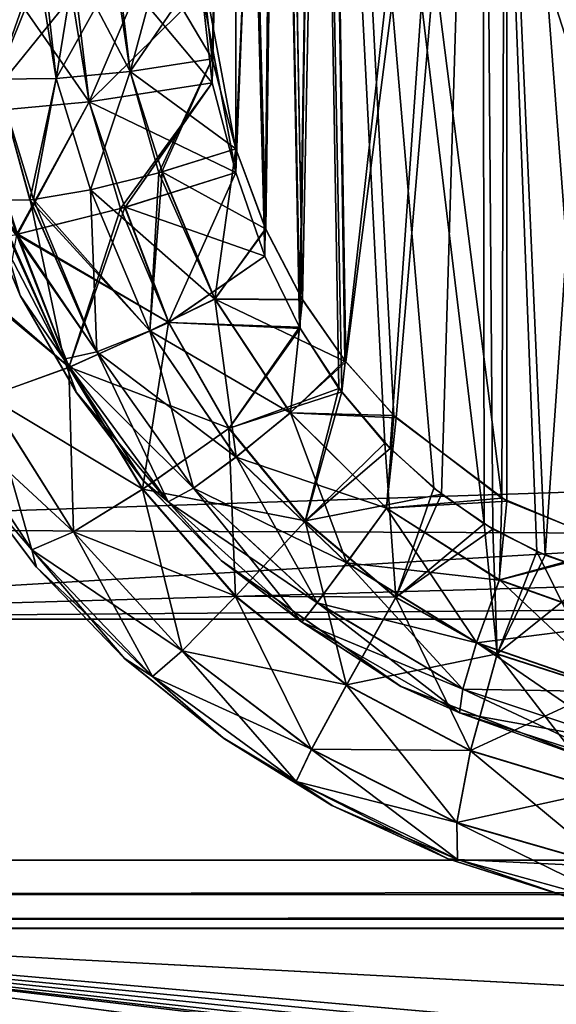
# Model space of a CAD drawing. Header units: millimetres. Extents: x -180 to 180, y -42 to 450.
# Tile 117 of 256: x -144 to -136, y -1 to 13. Entities that reach past the tile are written whole.
import ezdxf

# ---------------------------------------------------------------- set-up
doc = ezdxf.new("R2010")
doc.units = ezdxf.units.MM
doc.header["$LTSCALE"] = 65.185185
for name, color, linetype in [('114', 7, 'CONTINUOUS'), ('116', 7, 'CONTINUOUS'), ('118', 7, 'CONTINUOUS'), ('13', 7, 'CONTINUOUS'), ('14', 7, 'CONTINUOUS'), ('15', 7, 'CONTINUOUS'), ('16', 7, 'CONTINUOUS'), ('1605', 7, 'CONTINUOUS'), ('1606', 7, 'CONTINUOUS'), ('1615', 7, 'CONTINUOUS'), ('1616', 7, 'CONTINUOUS'), ('1619', 7, 'CONTINUOUS'), ('1620', 7, 'CONTINUOUS'), ('1634', 7, 'CONTINUOUS'), ('1635', 7, 'CONTINUOUS'), ('1643', 7, 'CONTINUOUS'), ('1756', 7, 'CONTINUOUS'), ('1759', 7, 'CONTINUOUS'), ('1760', 7, 'CONTINUOUS'), ('1761', 7, 'CONTINUOUS'), ('1763', 7, 'CONTINUOUS'), ('1776', 7, 'CONTINUOUS'), ('1782', 7, 'CONTINUOUS'), ('1789', 7, 'CONTINUOUS'), ('1794', 7, 'CONTINUOUS'), ('7', 7, 'CONTINUOUS')]:
    doc.layers.add(name, color=color, linetype=linetype)

msp = doc.modelspace()

# ---------------------------------------------------------------- linework, layer by layer
at = {"layer": '114', "linetype": 'Continuous'}
for points in [[(-133.5, 67.2, -447), (-152.1, 67.2, -447), (-152.1, 5.819, -447), (-133.5, 67.2, -447)], [(-132.734, 67.047, -447), (-133.5, 67.2, -447), (-152.1, 5.819, -447), (-132.734, 67.047, -447)], [(-132.086, 66.614, -447), (-132.734, 67.047, -447), (-152.1, 5.819, -447), (-132.086, 66.614, -447)], [(-131.653, 65.966, -447), (-132.086, 66.614, -447), (-152.1, 5.819, -447), (-131.653, 65.966, -447)], [(-131.5, 65.2, -447), (-131.653, 65.966, -447), (-152.1, 5.819, -447), (-131.5, 65.2, -447)], [(-131.5, 6.5, -447), (-131.5, 65.2, -447), (-152.1, 5.819, -447), (-131.5, 6.5, -447)], [(-131.653, 5.734, -447), (-131.5, 6.5, -447), (-152.1, 5.819, -447), (-131.653, 5.734, -447)], [(-152.6, 4.5, -447), (-131.653, 5.734, -447), (-152.1, 5.819, -447), (-152.6, 4.5, -447)], [(-131.653, 5.734, -447), (-152.6, 4.5, -447), (-132.086, 5.086, -447), (-131.653, 5.734, -447)], [(-132.086, 5.086, -447), (-152.6, 4.5, -447), (-132.734, 4.653, -447), (-132.086, 5.086, -447)], [(-132.734, 4.653, -447), (-152.6, 4.5, -447), (-133.5, 4.5, -447), (-132.734, 4.653, -447)]]:
    msp.add_3dface(points, dxfattribs=at)
at = {"layer": '116', "linetype": 'Continuous'}
for points in [[(-153.6, 67.2, -451.2), (-131.5, 65.2, -451.2), (-131.5, 6.5, -451.2), (-153.6, 67.2, -451.2)], [(-153.6, 67.2, -451.2), (-131.5, 6.5, -451.2), (-131.653, 5.734, -451.2), (-153.6, 67.2, -451.2)], [(-153.6, 4.5, -451.2), (-153.6, 67.2, -451.2), (-133.5, 4.5, -451.2), (-153.6, 4.5, -451.2)], [(-133.5, 4.5, -451.2), (-153.6, 67.2, -451.2), (-132.734, 4.653, -451.2), (-133.5, 4.5, -451.2)], [(-132.734, 4.653, -451.2), (-153.6, 67.2, -451.2), (-132.086, 5.086, -451.2), (-132.734, 4.653, -451.2)], [(-132.086, 5.086, -451.2), (-153.6, 67.2, -451.2), (-131.653, 5.734, -451.2), (-132.086, 5.086, -451.2)]]:
    msp.add_3dface(points, dxfattribs=at)
at = {"layer": '118', "linetype": 'Continuous'}
for points in [[(-152.6, 4.5, -447), (-153.6, 4.5, -447), (-133.5, 4.5, -451.2), (-152.6, 4.5, -447)], [(-153.6, 4.5, -447), (-153.6, 4.5, -451.2), (-133.5, 4.5, -451.2), (-153.6, 4.5, -447)], [(-133.5, 4.5, -447), (-152.6, 4.5, -447), (-133.5, 4.5, -451.2), (-133.5, 4.5, -447)]]:
    msp.add_3dface(points, dxfattribs=at)
at = {"layer": '13', "linetype": 'Continuous'}
for points in [[(152, -16, -447), (-152, -16, -447), (152, 68, -447), (152, -16, -447)], [(-152, -16, -447), (-152, 68, -447), (152, 68, -447), (-152, -16, -447)]]:
    msp.add_3dface(points, dxfattribs=at)
at = {"layer": '14', "linetype": 'Continuous'}
for points in [[(-152, 0), (152, 0), (152, 0, -430.007), (-152, 0)], [(-152, 0, -430.007), (-152, 0), (152, 0, -430.007), (-152, 0, -430.007)]]:
    msp.add_3dface(points, dxfattribs=at)
at = {"layer": '15', "linetype": 'Continuous'}
for points in [[(-152, 0.991, -431.006), (-152, 0.495, -430.87), (152, 0.991, -431.006), (-152, 0.991, -431.006)], [(-152, 0.495, -430.87), (152, 0.495, -430.869), (152, 0.991, -431.006), (-152, 0.495, -430.87)], [(-152, 0.495, -430.87), (-152, 0.133, -430.504), (152, 0.495, -430.869), (-152, 0.495, -430.87)], [(-152, 0.133, -430.504), (152, 0.133, -430.504), (152, 0.495, -430.869), (-152, 0.133, -430.504)], [(-152, 0.133, -430.504), (-152, 0, -430.007), (152, 0.133, -430.504), (-152, 0.133, -430.504)], [(-152, 0, -430.007), (152, 0, -430.007), (152, 0.133, -430.504), (-152, 0, -430.007)]]:
    msp.add_3dface(points, dxfattribs=at)
at = {"layer": '16', "linetype": 'Continuous'}
for points in [[(-152, 68.009, -431.591), (-152, 0.991, -431.006), (152, 0.991, -431.006), (-152, 68.009, -431.591)], [(152, 68.009, -431.591), (-152, 68.009, -431.591), (152, 0.991, -431.006), (152, 68.009, -431.591)]]:
    msp.add_3dface(points, dxfattribs=at)
at = {"layer": '1605', "linetype": 'Continuous'}
for points in [[(-144.788, 10.718, -60.988), (-144.15, 9.205, -61.169), (-144.788, 10.718, -286.012), (-144.788, 10.718, -60.988)], [(-144.788, 10.718, -286.012), (-144.15, 9.205, -61.169), (-144.15, 9.205, -285.831), (-144.788, 10.718, -286.012)], [(-144.15, 9.205, -61.169), (-143.334, 7.795, -61.327), (-144.15, 9.205, -285.831), (-144.15, 9.205, -61.169)], [(-144.15, 9.205, -285.831), (-143.334, 7.795, -61.327), (-143.333, 7.793, -285.673), (-144.15, 9.205, -285.831)], [(-143.334, 7.795, -61.327), (-142.353, 6.505, -61.453), (-143.333, 7.793, -285.673), (-143.334, 7.795, -61.327)], [(-143.333, 7.793, -285.673), (-142.353, 6.505, -61.453), (-142.351, 6.502, -285.547), (-143.333, 7.793, -285.673)], [(-142.353, 6.505, -61.453), (-141.226, 5.352, -61.538), (-142.351, 6.502, -285.547), (-142.353, 6.505, -61.453)], [(-142.351, 6.502, -285.547), (-141.226, 5.352, -61.538), (-141.222, 5.349, -285.462), (-142.351, 6.502, -285.547)], [(-141.226, 5.352, -61.538), (-138.616, 3.522, -61.554), (-141.222, 5.349, -285.462), (-141.226, 5.352, -61.538)], [(-141.222, 5.349, -285.462), (-138.616, 3.522, -61.554), (-138.613, 3.52, -285.446), (-141.222, 5.349, -285.462)], [(-138.616, 3.522, -61.554), (-135.657, 2.386, -61.32), (-138.613, 3.52, -285.446), (-138.616, 3.522, -61.554)], [(-138.613, 3.52, -285.446), (-135.657, 2.386, -61.32), (-135.658, 2.386, -285.68), (-138.613, 3.52, -285.446)]]:
    msp.add_3dface(points, dxfattribs=at)
at = {"layer": '1606', "linetype": 'Continuous'}
for points in [[(-140.58, 10.179, -57.249), (-142.09, 11.005, -57.276), (-141.011, 11.341, -57.048), (-140.58, 10.179, -57.249)], [(-142.132, 10.993, -57.292), (-141.321, 9.154, -57.619), (-143.129, 10.743, -57.85), (-142.132, 10.993, -57.292)], [(-142.09, 11.005, -57.276), (-141.321, 9.154, -57.619), (-142.132, 10.993, -57.292), (-142.09, 11.005, -57.276)], [(-141.321, 9.154, -57.619), (-142.09, 11.005, -57.276), (-140.58, 10.179, -57.249), (-141.321, 9.154, -57.619)], [(-143.129, 10.743, -57.85), (-142.267, 8.693, -58.264), (-143.96, 10.603, -58.697), (-143.129, 10.743, -57.85)], [(-142.267, 8.693, -58.264), (-143.129, 10.743, -57.85), (-141.321, 9.154, -57.619), (-142.267, 8.693, -58.264)], [(-144.15, 9.205, -61.169), (-144.788, 10.718, -60.988), (-143.517, 8.281, -60.354), (-144.15, 9.205, -61.169)], [(-143.517, 8.281, -60.354), (-144.788, 10.718, -60.988), (-144.569, 10.596, -59.864), (-143.517, 8.281, -60.354)], [(-142.267, 8.693, -58.264), (-144.01, 10.597, -58.766), (-143.96, 10.603, -58.697), (-142.267, 8.693, -58.264)], [(-143.517, 8.281, -60.354), (-144.569, 10.596, -59.864), (-143.036, 8.387, -59.221), (-143.517, 8.281, -60.354)], [(-143.036, 8.387, -59.221), (-144.569, 10.596, -59.864), (-144.538, 10.591, -59.775), (-143.036, 8.387, -59.221)], [(-144.01, 10.597, -58.766), (-143.036, 8.387, -59.221), (-144.538, 10.591, -59.775), (-144.01, 10.597, -58.766)], [(-143.036, 8.387, -59.221), (-144.01, 10.597, -58.766), (-142.267, 8.693, -58.264), (-143.036, 8.387, -59.221)], [(-140.041, 9.146, -57.416), (-141.321, 9.154, -57.619), (-140.58, 10.179, -57.249), (-140.041, 9.146, -57.416)], [(-143.334, 7.795, -61.327), (-144.15, 9.205, -61.169), (-143.517, 8.281, -60.354), (-143.334, 7.795, -61.327)], [(-140.222, 7.498, -57.896), (-142.267, 8.693, -58.264), (-141.321, 9.154, -57.619), (-140.222, 7.498, -57.896)], [(-140.222, 7.498, -57.896), (-141.321, 9.154, -57.619), (-139.413, 8.24, -57.544), (-140.222, 7.498, -57.896)], [(-139.413, 8.24, -57.544), (-141.321, 9.154, -57.619), (-140.041, 9.146, -57.416), (-139.413, 8.24, -57.544)], [(-141.009, 6.857, -58.599), (-143.036, 8.387, -59.221), (-142.267, 8.693, -58.264), (-141.009, 6.857, -58.599)], [(-141.009, 6.857, -58.599), (-142.267, 8.693, -58.264), (-140.222, 7.498, -57.896), (-141.009, 6.857, -58.599)], [(-141.631, 6.404, -59.603), (-143.517, 8.281, -60.354), (-143.036, 8.387, -59.221), (-141.631, 6.404, -59.603)], [(-141.631, 6.404, -59.603), (-143.036, 8.387, -59.221), (-141.009, 6.857, -58.599), (-141.631, 6.404, -59.603)], [(-141.998, 6.204, -60.765), (-143.334, 7.795, -61.327), (-143.517, 8.281, -60.354), (-141.998, 6.204, -60.765)], [(-141.998, 6.204, -60.765), (-143.517, 8.281, -60.354), (-141.631, 6.404, -59.603), (-141.998, 6.204, -60.765)], [(-138.679, 7.425, -57.631), (-140.222, 7.498, -57.896), (-139.413, 8.24, -57.544), (-138.679, 7.425, -57.631)], [(-142.353, 6.505, -61.453), (-143.334, 7.795, -61.327), (-141.998, 6.204, -60.765), (-142.353, 6.505, -61.453)], [(-138.822, 6.111, -58.054), (-141.009, 6.857, -58.599), (-140.222, 7.498, -57.896), (-138.822, 6.111, -58.054)], [(-138.822, 6.111, -58.054), (-140.222, 7.498, -57.896), (-138.679, 7.425, -57.631), (-138.822, 6.111, -58.054)], [(-137.067, 6.215, -57.645), (-138.822, 6.111, -58.054), (-138.679, 7.425, -57.631), (-137.067, 6.215, -57.645)], [(-139.401, 5.317, -58.801), (-141.631, 6.404, -59.603), (-141.009, 6.857, -58.599), (-139.401, 5.317, -58.801)], [(-139.401, 5.317, -58.801), (-141.009, 6.857, -58.599), (-138.822, 6.111, -58.054), (-139.401, 5.317, -58.801)], [(-141.226, 5.352, -61.538), (-142.353, 6.505, -61.453), (-141.998, 6.204, -60.765), (-141.226, 5.352, -61.538)], [(-139.832, 4.737, -59.84), (-141.998, 6.204, -60.765), (-141.631, 6.404, -59.603), (-139.832, 4.737, -59.84)], [(-139.832, 4.737, -59.84), (-141.631, 6.404, -59.603), (-139.401, 5.317, -58.801), (-139.832, 4.737, -59.84)], [(-140.051, 4.455, -61.022), (-141.226, 5.352, -61.538), (-141.998, 6.204, -60.765), (-140.051, 4.455, -61.022)], [(-140.051, 4.455, -61.022), (-141.998, 6.204, -60.765), (-139.832, 4.737, -59.84), (-140.051, 4.455, -61.022)], [(-137.179, 5.067, -58.041), (-138.822, 6.111, -58.054), (-137.067, 6.215, -57.645), (-137.179, 5.067, -58.041)], [(-135.377, 5.53, -57.445), (-137.179, 5.067, -58.041), (-137.067, 6.215, -57.645), (-135.377, 5.53, -57.445)], [(-137.179, 5.067, -58.041), (-139.401, 5.317, -58.801), (-138.822, 6.111, -58.054), (-137.179, 5.067, -58.041)], [(-135.382, 4.426, -57.819), (-137.179, 5.067, -58.041), (-135.377, 5.53, -57.445), (-135.382, 4.426, -57.819)], [(-138.616, 3.522, -61.554), (-141.226, 5.352, -61.538), (-140.051, 4.455, -61.022), (-138.616, 3.522, -61.554)], [(-137.51, 4.155, -58.805), (-139.832, 4.737, -59.84), (-139.401, 5.317, -58.801), (-137.51, 4.155, -58.805)], [(-137.51, 4.155, -58.805), (-139.401, 5.317, -58.801), (-137.179, 5.067, -58.041), (-137.51, 4.155, -58.805)], [(-135.382, 4.426, -57.819), (-137.51, 4.155, -58.805), (-137.179, 5.067, -58.041), (-135.382, 4.426, -57.819)], [(-137.712, 3.479, -59.855), (-140.051, 4.455, -61.022), (-139.832, 4.737, -59.84), (-137.712, 3.479, -59.855)], [(-137.712, 3.479, -59.855), (-139.832, 4.737, -59.84), (-137.51, 4.155, -58.805), (-137.712, 3.479, -59.855)], [(-137.756, 3.135, -61.04), (-138.616, 3.522, -61.554), (-140.051, 4.455, -61.022), (-137.756, 3.135, -61.04)], [(-137.756, 3.135, -61.04), (-140.051, 4.455, -61.022), (-137.712, 3.479, -59.855), (-137.756, 3.135, -61.04)], [(-135.442, 3.442, -58.563), (-137.51, 4.155, -58.805), (-135.382, 4.426, -57.819), (-135.442, 3.442, -58.563)], [(-135.442, 3.442, -58.563), (-137.712, 3.479, -59.855), (-137.51, 4.155, -58.805), (-135.442, 3.442, -58.563)], [(-135.657, 2.386, -61.32), (-138.616, 3.522, -61.554), (-137.756, 3.135, -61.04), (-135.657, 2.386, -61.32)], [(-135.396, 2.707, -59.591), (-137.756, 3.135, -61.04), (-137.712, 3.479, -59.855), (-135.396, 2.707, -59.591)], [(-135.396, 2.707, -59.591), (-137.712, 3.479, -59.855), (-135.442, 3.442, -58.563), (-135.396, 2.707, -59.591)], [(-135.25, 2.324, -60.756), (-135.657, 2.386, -61.32), (-137.756, 3.135, -61.04), (-135.25, 2.324, -60.756)], [(-135.25, 2.324, -60.756), (-137.756, 3.135, -61.04), (-135.396, 2.707, -59.591), (-135.25, 2.324, -60.756)]]:
    msp.add_3dface(points, dxfattribs=at)
at = {"layer": '1615', "linetype": 'Continuous'}
for points in [[(-141.011, 26.381, -54.396), (-140.356, 26.375, -54.388), (-141.011, 11.341, -57.048), (-141.011, 26.381, -54.396)], [(-140.356, 26.375, -54.388), (-140.58, 10.179, -57.249), (-141.011, 11.341, -57.048), (-140.356, 26.375, -54.388)], [(-140.356, 26.375, -54.388), (-140.041, 9.146, -57.416), (-140.58, 10.179, -57.249), (-140.356, 26.375, -54.388)], [(-140.356, 26.375, -54.388), (-139.702, 26.389, -54.356), (-140.041, 9.146, -57.416), (-140.356, 26.375, -54.388)], [(-139.702, 26.389, -54.356), (-139.413, 8.24, -57.544), (-140.041, 9.146, -57.416), (-139.702, 26.389, -54.356)], [(-139.702, 26.389, -54.356), (-137.073, 26.389, -54.038), (-139.413, 8.24, -57.544), (-139.702, 26.389, -54.356)], [(-137.073, 26.389, -54.038), (-138.679, 7.425, -57.631), (-139.413, 8.24, -57.544), (-137.073, 26.389, -54.038)], [(-137.073, 26.389, -54.038), (-137.067, 6.215, -57.645), (-138.679, 7.425, -57.631), (-137.073, 26.389, -54.038)], [(-137.073, 26.389, -54.038), (-134.502, 26.389, -53.406), (-135.377, 5.53, -57.445), (-137.073, 26.389, -54.038)], [(-137.073, 26.389, -54.038), (-135.377, 5.53, -57.445), (-137.067, 6.215, -57.645), (-137.073, 26.389, -54.038)]]:
    msp.add_3dface(points, dxfattribs=at)
at = {"layer": '1616', "linetype": 'Continuous'}
for points in [[(-141.011, 26.381, -54.396), (-141.011, 11.341, -57.048), (-141.508, 13.991, -56.581), (-141.011, 26.381, -54.396)], [(-141.508, 13.991, -56.581), (-141.011, 11.341, -57.048), (-141.359, 12.648, -56.818), (-141.508, 13.991, -56.581)]]:
    msp.add_3dface(points, dxfattribs=at)
at = {"layer": '1619', "linetype": 'Continuous'}
for points in [[(-144.696, 14.159, -58.163), (-143.81, 14.04, -57.314), (-144.496, 12.353, -58.482), (-144.696, 14.159, -58.163)], [(-143.81, 14.04, -57.314), (-143.63, 12.362, -57.614), (-144.496, 12.353, -58.482), (-143.81, 14.04, -57.314)], [(-143.81, 14.04, -57.314), (-142.731, 13.983, -56.777), (-143.63, 12.362, -57.614), (-143.81, 14.04, -57.314)], [(-142.731, 13.983, -56.777), (-142.551, 12.464, -57.041), (-143.63, 12.362, -57.614), (-142.731, 13.983, -56.777)], [(-142.731, 13.983, -56.777), (-141.508, 13.991, -56.581), (-142.551, 12.464, -57.041), (-142.731, 13.983, -56.777)], [(-141.508, 13.991, -56.581), (-141.359, 12.648, -56.818), (-142.551, 12.464, -57.041), (-141.508, 13.991, -56.581)], [(-141.359, 12.648, -56.818), (-142.132, 10.993, -57.292), (-142.551, 12.464, -57.041), (-141.359, 12.648, -56.818)], [(-142.09, 11.005, -57.276), (-142.132, 10.993, -57.292), (-141.359, 12.648, -56.818), (-142.09, 11.005, -57.276)], [(-141.011, 11.341, -57.048), (-142.09, 11.005, -57.276), (-141.359, 12.648, -56.818), (-141.011, 11.341, -57.048)], [(-142.551, 12.464, -57.041), (-143.129, 10.743, -57.85), (-143.63, 12.362, -57.614), (-142.551, 12.464, -57.041)], [(-142.132, 10.993, -57.292), (-143.129, 10.743, -57.85), (-142.551, 12.464, -57.041), (-142.132, 10.993, -57.292)], [(-144.01, 10.597, -58.766), (-144.538, 10.591, -59.775), (-144.496, 12.353, -58.482), (-144.01, 10.597, -58.766)], [(-143.63, 12.362, -57.614), (-144.01, 10.597, -58.766), (-144.496, 12.353, -58.482), (-143.63, 12.362, -57.614)], [(-143.96, 10.603, -58.697), (-144.01, 10.597, -58.766), (-143.63, 12.362, -57.614), (-143.96, 10.603, -58.697)], [(-143.129, 10.743, -57.85), (-143.96, 10.603, -58.697), (-143.63, 12.362, -57.614), (-143.129, 10.743, -57.85)]]:
    msp.add_3dface(points, dxfattribs=at)
at = {"layer": '1620', "linetype": 'Continuous'}
for points in [[(-144.762, 14.172, -288.749), (-144.496, 12.353, -288.518), (-143.899, 14.048, -289.622), (-144.762, 14.172, -288.749)], [(-144.496, 12.353, -288.518), (-143.63, 12.362, -289.386), (-143.899, 14.048, -289.622), (-144.496, 12.353, -288.518)], [(-143.899, 14.048, -289.622), (-143.63, 12.362, -289.386), (-143.362, 14.008, -289.958), (-143.899, 14.048, -289.622)], [(-143.63, 12.362, -289.386), (-142.551, 12.464, -289.959), (-143.362, 14.008, -289.958), (-143.63, 12.362, -289.386)], [(-143.362, 14.008, -289.958), (-142.551, 12.464, -289.959), (-142.779, 13.984, -290.207), (-143.362, 14.008, -289.958)], [(-142.779, 13.984, -290.207), (-142.551, 12.464, -289.959), (-142.145, 13.979, -290.365), (-142.779, 13.984, -290.207)], [(-142.551, 12.464, -289.959), (-141.359, 12.648, -290.182), (-142.145, 13.979, -290.365), (-142.551, 12.464, -289.959)], [(-142.145, 13.979, -290.365), (-141.359, 12.648, -290.182), (-141.508, 13.991, -290.419), (-142.145, 13.979, -290.365)], [(-141.359, 12.648, -290.182), (-142.551, 12.464, -289.959), (-141.011, 11.341, -289.952), (-141.359, 12.648, -290.182)], [(-142.551, 12.464, -289.959), (-143.63, 12.362, -289.386), (-143.13, 10.743, -289.149), (-142.551, 12.464, -289.959)], [(-142.133, 10.992, -289.707), (-142.551, 12.464, -289.959), (-143.13, 10.743, -289.149), (-142.133, 10.992, -289.707)], [(-141.011, 11.341, -289.952), (-142.551, 12.464, -289.959), (-142.087, 11.005, -289.725), (-141.011, 11.341, -289.952)], [(-142.087, 11.005, -289.725), (-142.551, 12.464, -289.959), (-142.133, 10.992, -289.707), (-142.087, 11.005, -289.725)], [(-144.008, 10.597, -288.237), (-144.496, 12.353, -288.518), (-144.538, 10.591, -287.224), (-144.008, 10.597, -288.237)], [(-143.63, 12.362, -289.386), (-144.496, 12.353, -288.518), (-143.96, 10.602, -288.303), (-143.63, 12.362, -289.386)], [(-143.96, 10.602, -288.303), (-144.496, 12.353, -288.518), (-144.008, 10.597, -288.237), (-143.96, 10.602, -288.303)], [(-143.13, 10.743, -289.149), (-143.63, 12.362, -289.386), (-143.96, 10.602, -288.303), (-143.13, 10.743, -289.149)]]:
    msp.add_3dface(points, dxfattribs=at)
at = {"layer": '1634', "linetype": 'Continuous'}
for points in [[(-141.011, 11.341, -289.952), (-142.087, 11.005, -289.725), (-141.318, 9.156, -289.382), (-141.011, 11.341, -289.952)], [(-140.576, 10.17, -289.749), (-141.011, 11.341, -289.952), (-141.318, 9.156, -289.382), (-140.576, 10.17, -289.749)], [(-142.133, 10.992, -289.707), (-143.13, 10.743, -289.149), (-142.264, 8.694, -288.738), (-142.133, 10.992, -289.707)], [(-142.087, 11.005, -289.725), (-142.133, 10.992, -289.707), (-142.264, 8.694, -288.738), (-142.087, 11.005, -289.725)], [(-141.318, 9.156, -289.382), (-142.087, 11.005, -289.725), (-142.264, 8.694, -288.738), (-141.318, 9.156, -289.382)], [(-143.13, 10.743, -289.149), (-143.96, 10.602, -288.303), (-143.034, 8.388, -287.782), (-143.13, 10.743, -289.149)], [(-142.264, 8.694, -288.738), (-143.13, 10.743, -289.149), (-143.034, 8.388, -287.782), (-142.264, 8.694, -288.738)], [(-144.788, 10.718, -286.012), (-144.15, 9.205, -285.831), (-144.568, 10.596, -287.14), (-144.788, 10.718, -286.012)], [(-143.96, 10.602, -288.303), (-144.008, 10.597, -288.237), (-143.034, 8.388, -287.782), (-143.96, 10.602, -288.303)], [(-144.568, 10.596, -287.14), (-144.15, 9.205, -285.831), (-143.516, 8.281, -286.65), (-144.568, 10.596, -287.14)], [(-144.538, 10.591, -287.224), (-144.568, 10.596, -287.14), (-143.516, 8.281, -286.65), (-144.538, 10.591, -287.224)], [(-144.008, 10.597, -288.237), (-144.538, 10.591, -287.224), (-143.516, 8.281, -286.65), (-144.008, 10.597, -288.237)], [(-144.008, 10.597, -288.237), (-143.516, 8.281, -286.65), (-143.034, 8.388, -287.782), (-144.008, 10.597, -288.237)], [(-140.041, 9.147, -289.584), (-140.576, 10.17, -289.749), (-141.318, 9.156, -289.382), (-140.041, 9.147, -289.584)], [(-144.15, 9.205, -285.831), (-143.333, 7.793, -285.673), (-143.516, 8.281, -286.65), (-144.15, 9.205, -285.831)], [(-141.007, 6.859, -288.404), (-141.318, 9.156, -289.382), (-142.264, 8.694, -288.738), (-141.007, 6.859, -288.404)], [(-140.219, 7.5, -289.106), (-140.041, 9.147, -289.584), (-141.318, 9.156, -289.382), (-140.219, 7.5, -289.106)], [(-140.219, 7.5, -289.106), (-141.318, 9.156, -289.382), (-141.007, 6.859, -288.404), (-140.219, 7.5, -289.106)], [(-139.428, 8.259, -289.458), (-140.041, 9.147, -289.584), (-140.219, 7.5, -289.106), (-139.428, 8.259, -289.458)], [(-141.629, 6.405, -287.4), (-142.264, 8.694, -288.738), (-143.034, 8.388, -287.782), (-141.629, 6.405, -287.4)], [(-141.007, 6.859, -288.404), (-142.264, 8.694, -288.738), (-141.629, 6.405, -287.4), (-141.007, 6.859, -288.404)], [(-143.516, 8.281, -286.65), (-141.997, 6.204, -286.238), (-143.034, 8.388, -287.782), (-143.516, 8.281, -286.65)], [(-141.997, 6.204, -286.238), (-141.629, 6.405, -287.4), (-143.034, 8.388, -287.782), (-141.997, 6.204, -286.238)], [(-143.333, 7.793, -285.673), (-142.351, 6.502, -285.547), (-143.516, 8.281, -286.65), (-143.333, 7.793, -285.673)], [(-143.516, 8.281, -286.65), (-142.351, 6.502, -285.547), (-141.997, 6.204, -286.238), (-143.516, 8.281, -286.65)], [(-138.716, 7.462, -289.372), (-139.428, 8.259, -289.458), (-140.219, 7.5, -289.106), (-138.716, 7.462, -289.372)], [(-139.4, 5.319, -288.202), (-140.219, 7.5, -289.106), (-141.007, 6.859, -288.404), (-139.4, 5.319, -288.202)], [(-138.82, 6.114, -288.948), (-138.716, 7.462, -289.372), (-140.219, 7.5, -289.106), (-138.82, 6.114, -288.948)], [(-138.82, 6.114, -288.948), (-140.219, 7.5, -289.106), (-139.4, 5.319, -288.202), (-138.82, 6.114, -288.948)], [(-137.143, 6.259, -289.351), (-138.716, 7.462, -289.372), (-138.82, 6.114, -288.948), (-137.143, 6.259, -289.351)], [(-139.831, 4.739, -287.163), (-141.007, 6.859, -288.404), (-141.629, 6.405, -287.4), (-139.831, 4.739, -287.163)], [(-139.4, 5.319, -288.202), (-141.007, 6.859, -288.404), (-139.831, 4.739, -287.163), (-139.4, 5.319, -288.202)], [(-142.351, 6.502, -285.547), (-141.222, 5.349, -285.462), (-141.997, 6.204, -286.238), (-142.351, 6.502, -285.547)], [(-141.997, 6.204, -286.238), (-140.051, 4.456, -285.982), (-141.629, 6.405, -287.4), (-141.997, 6.204, -286.238)], [(-140.051, 4.456, -285.982), (-139.831, 4.739, -287.163), (-141.629, 6.405, -287.4), (-140.051, 4.456, -285.982)], [(-141.997, 6.204, -286.238), (-141.222, 5.349, -285.462), (-140.051, 4.456, -285.982), (-141.997, 6.204, -286.238)], [(-137.178, 5.07, -288.961), (-137.143, 6.259, -289.351), (-138.82, 6.114, -288.948), (-137.178, 5.07, -288.961)], [(-135.437, 5.546, -289.544), (-137.143, 6.259, -289.351), (-137.178, 5.07, -288.961), (-135.437, 5.546, -289.544)], [(-137.509, 4.158, -288.198), (-138.82, 6.114, -288.948), (-139.4, 5.319, -288.202), (-137.509, 4.158, -288.198)], [(-137.178, 5.07, -288.961), (-138.82, 6.114, -288.948), (-137.509, 4.158, -288.198), (-137.178, 5.07, -288.961)], [(-135.382, 4.429, -289.183), (-135.437, 5.546, -289.544), (-137.178, 5.07, -288.961), (-135.382, 4.429, -289.183)], [(-141.222, 5.349, -285.462), (-138.613, 3.52, -285.446), (-140.051, 4.456, -285.982), (-141.222, 5.349, -285.462)], [(-137.711, 3.48, -287.148), (-139.4, 5.319, -288.202), (-139.831, 4.739, -287.163), (-137.711, 3.48, -287.148)], [(-137.509, 4.158, -288.198), (-139.4, 5.319, -288.202), (-137.711, 3.48, -287.148), (-137.509, 4.158, -288.198)], [(-135.442, 3.445, -288.44), (-137.178, 5.07, -288.961), (-137.509, 4.158, -288.198), (-135.442, 3.445, -288.44)], [(-135.382, 4.429, -289.183), (-137.178, 5.07, -288.961), (-135.442, 3.445, -288.44), (-135.382, 4.429, -289.183)], [(-140.051, 4.456, -285.982), (-137.756, 3.135, -285.964), (-139.831, 4.739, -287.163), (-140.051, 4.456, -285.982)], [(-137.756, 3.135, -285.964), (-137.711, 3.48, -287.148), (-139.831, 4.739, -287.163), (-137.756, 3.135, -285.964)], [(-140.051, 4.456, -285.982), (-138.613, 3.52, -285.446), (-137.756, 3.135, -285.964), (-140.051, 4.456, -285.982)], [(-135.396, 2.708, -287.412), (-137.509, 4.158, -288.198), (-137.711, 3.48, -287.148), (-135.396, 2.708, -287.412)], [(-135.442, 3.445, -288.44), (-137.509, 4.158, -288.198), (-135.396, 2.708, -287.412), (-135.442, 3.445, -288.44)], [(-138.613, 3.52, -285.446), (-135.658, 2.386, -285.68), (-137.756, 3.135, -285.964), (-138.613, 3.52, -285.446)], [(-137.756, 3.135, -285.964), (-135.25, 2.325, -286.247), (-137.711, 3.48, -287.148), (-137.756, 3.135, -285.964)], [(-135.25, 2.325, -286.247), (-135.396, 2.708, -287.412), (-137.711, 3.48, -287.148), (-135.25, 2.325, -286.247)], [(-137.756, 3.135, -285.964), (-135.658, 2.386, -285.68), (-135.25, 2.325, -286.247), (-137.756, 3.135, -285.964)]]:
    msp.add_3dface(points, dxfattribs=at)
at = {"layer": '1635', "linetype": 'Continuous'}
for points in [[(-141.011, 11.341, -289.952), (-140.576, 10.17, -289.749), (-141.011, 26.381, -292.604), (-141.011, 11.341, -289.952)], [(-141.011, 26.381, -292.604), (-140.576, 10.17, -289.749), (-140.355, 26.375, -292.612), (-141.011, 26.381, -292.604)], [(-140.576, 10.17, -289.749), (-140.041, 9.147, -289.584), (-140.355, 26.375, -292.612), (-140.576, 10.17, -289.749)], [(-140.355, 26.375, -292.612), (-140.041, 9.147, -289.584), (-139.702, 26.389, -292.644), (-140.355, 26.375, -292.612)], [(-140.041, 9.147, -289.584), (-139.428, 8.259, -289.458), (-139.702, 26.389, -292.644), (-140.041, 9.147, -289.584)], [(-139.428, 8.259, -289.458), (-138.716, 7.462, -289.372), (-139.702, 26.389, -292.644), (-139.428, 8.259, -289.458)], [(-138.716, 7.462, -289.372), (-137.143, 6.259, -289.351), (-139.702, 26.389, -292.644), (-138.716, 7.462, -289.372)], [(-139.702, 26.389, -292.644), (-137.143, 6.259, -289.351), (-137.073, 26.389, -292.962), (-139.702, 26.389, -292.644)], [(-137.143, 6.259, -289.351), (-135.437, 5.546, -289.544), (-137.073, 26.389, -292.962), (-137.143, 6.259, -289.351)], [(-135.437, 5.546, -289.544), (-133.645, 5.305, -289.969), (-137.073, 26.389, -292.962), (-135.437, 5.546, -289.544)], [(-137.073, 26.389, -292.962), (-133.645, 5.305, -289.969), (-134.502, 26.389, -293.594), (-137.073, 26.389, -292.962)]]:
    msp.add_3dface(points, dxfattribs=at)
at = {"layer": '1643', "linetype": 'Continuous'}
for points in [[(-141.508, 13.991, -290.419), (-141.359, 12.648, -290.182), (-141.011, 26.381, -292.604), (-141.508, 13.991, -290.419)], [(-141.359, 12.648, -290.182), (-141.011, 11.341, -289.952), (-141.011, 26.381, -292.604), (-141.359, 12.648, -290.182)]]:
    msp.add_3dface(points, dxfattribs=at)
at = {"layer": '1756', "linetype": 'Continuous'}
for points in [[(-141.011, 10.994, -55.11), (-140.593, 9.779, -55.32), (-141.011, 26.066, -52.452), (-141.011, 10.994, -55.11)], [(-141.011, 26.066, -52.452), (-140.593, 9.779, -55.32), (-140.419, 26.048, -52.446), (-141.011, 26.066, -52.452)], [(-140.593, 9.779, -55.32), (-140.088, 8.746, -55.487), (-140.419, 26.048, -52.446), (-140.593, 9.779, -55.32)], [(-140.419, 26.048, -52.446), (-140.088, 8.746, -55.487), (-139.826, 26.042, -52.421), (-140.419, 26.048, -52.446)], [(-140.088, 8.746, -55.487), (-139.512, 7.856, -55.614), (-139.826, 26.042, -52.421), (-140.088, 8.746, -55.487)], [(-138.131, 6.403, -55.741), (-137.398, 5.885, -55.731), (-139.826, 26.042, -52.421), (-138.131, 6.403, -55.741)], [(-139.826, 26.042, -52.421), (-137.398, 5.885, -55.731), (-137.429, 26.042, -52.132), (-139.826, 26.042, -52.421)], [(-138.844, 7.061, -55.702), (-138.131, 6.403, -55.741), (-139.826, 26.042, -52.421), (-138.844, 7.061, -55.702)], [(-139.512, 7.856, -55.614), (-138.844, 7.061, -55.702), (-139.826, 26.042, -52.421), (-139.512, 7.856, -55.614)], [(-135.027, 5.016, -55.395), (-134.21, 4.958, -55.176), (-137.429, 26.042, -52.132), (-135.027, 5.016, -55.395)], [(-137.429, 26.042, -52.132), (-134.21, 4.958, -55.176), (-135.084, 26.042, -51.556), (-137.429, 26.042, -52.132)], [(-135.836, 5.19, -55.56), (-135.027, 5.016, -55.395), (-137.429, 26.042, -52.132), (-135.836, 5.19, -55.56)], [(-136.635, 5.482, -55.672), (-135.836, 5.19, -55.56), (-137.429, 26.042, -52.132), (-136.635, 5.482, -55.672)], [(-137.398, 5.885, -55.731), (-136.635, 5.482, -55.672), (-137.429, 26.042, -52.132), (-137.398, 5.885, -55.731)]]:
    msp.add_3dface(points, dxfattribs=at)
at = {"layer": '1759', "linetype": 'Continuous'}
for points in [[(-141.994, 8.812, -55.773), (-141.011, 10.994, -55.11), (-142.629, 10.489, -55.452), (-141.994, 8.812, -55.773)], [(-140.593, 9.779, -55.32), (-141.011, 10.994, -55.11), (-141.994, 8.812, -55.773), (-140.593, 9.779, -55.32)], [(-143.442, 8.161, -56.727), (-142.693, 10.471, -55.476), (-144.19, 10.097, -56.314), (-143.442, 8.161, -56.727)], [(-141.994, 8.812, -55.773), (-142.629, 10.489, -55.452), (-143.442, 8.161, -56.727), (-141.994, 8.812, -55.773)], [(-142.629, 10.489, -55.452), (-142.693, 10.471, -55.476), (-143.442, 8.161, -56.727), (-142.629, 10.489, -55.452)], [(-143.442, 8.161, -56.727), (-144.207, 10.093, -56.327), (-144.621, 7.737, -58.153), (-143.442, 8.161, -56.727)], [(-144.207, 10.093, -56.327), (-143.442, 8.161, -56.727), (-144.19, 10.097, -56.314), (-144.207, 10.093, -56.327)], [(-140.088, 8.746, -55.487), (-140.593, 9.779, -55.32), (-141.994, 8.812, -55.773), (-140.088, 8.746, -55.487)], [(-142.373, 6.388, -57.085), (-141.994, 8.812, -55.773), (-143.442, 8.161, -56.727), (-142.373, 6.388, -57.085)], [(-141.115, 7.274, -56.055), (-141.994, 8.812, -55.773), (-142.373, 6.388, -57.085), (-141.115, 7.274, -56.055)], [(-141.115, 7.274, -56.055), (-140.088, 8.746, -55.487), (-141.994, 8.812, -55.773), (-141.115, 7.274, -56.055)], [(-139.512, 7.856, -55.614), (-140.088, 8.746, -55.487), (-141.115, 7.274, -56.055), (-139.512, 7.856, -55.614)], [(-143.377, 5.77, -58.573), (-143.442, 8.161, -56.727), (-144.621, 7.737, -58.153), (-143.377, 5.77, -58.573)], [(-142.373, 6.388, -57.085), (-143.442, 8.161, -56.727), (-143.377, 5.77, -58.573), (-142.373, 6.388, -57.085)], [(-145.363, 7.601, -59.844), (-143.982, 5.509, -60.303), (-144.621, 7.737, -58.153), (-145.363, 7.601, -59.844)], [(-143.982, 5.509, -60.303), (-143.377, 5.77, -58.573), (-144.621, 7.737, -58.153), (-143.982, 5.509, -60.303)], [(-140.003, 5.924, -56.261), (-139.512, 7.856, -55.614), (-141.115, 7.274, -56.055), (-140.003, 5.924, -56.261)], [(-138.844, 7.061, -55.702), (-139.512, 7.856, -55.614), (-140.003, 5.924, -56.261), (-138.844, 7.061, -55.702)], [(-145.363, 7.601, -59.844), (-145.021, 6.72, -61.355), (-143.982, 5.509, -60.303), (-145.363, 7.601, -59.844)], [(-141.017, 4.828, -57.356), (-141.115, 7.274, -56.055), (-142.373, 6.388, -57.085), (-141.017, 4.828, -57.356)], [(-140.003, 5.924, -56.261), (-141.115, 7.274, -56.055), (-141.017, 4.828, -57.356), (-140.003, 5.924, -56.261)], [(-138.687, 4.813, -56.354), (-138.844, 7.061, -55.702), (-140.003, 5.924, -56.261), (-138.687, 4.813, -56.354)], [(-138.131, 6.403, -55.741), (-138.844, 7.061, -55.702), (-138.687, 4.813, -56.354), (-138.131, 6.403, -55.741)], [(-145.021, 6.72, -61.355), (-143.915, 5.253, -61.48), (-143.982, 5.509, -60.303), (-145.021, 6.72, -61.355)], [(-141.795, 4.036, -58.896), (-142.373, 6.388, -57.085), (-143.377, 5.77, -58.573), (-141.795, 4.036, -58.896)], [(-141.017, 4.828, -57.356), (-142.373, 6.388, -57.085), (-141.795, 4.036, -58.896), (-141.017, 4.828, -57.356)], [(-137.398, 5.885, -55.731), (-138.131, 6.403, -55.741), (-138.687, 4.813, -56.354), (-137.398, 5.885, -55.731)], [(-139.405, 3.54, -57.492), (-140.003, 5.924, -56.261), (-141.017, 4.828, -57.356), (-139.405, 3.54, -57.492)], [(-138.687, 4.813, -56.354), (-140.003, 5.924, -56.261), (-139.405, 3.54, -57.492), (-138.687, 4.813, -56.354)], [(-137.212, 3.989, -56.303), (-137.398, 5.885, -55.731), (-138.687, 4.813, -56.354), (-137.212, 3.989, -56.303)], [(-136.635, 5.482, -55.672), (-137.398, 5.885, -55.731), (-137.212, 3.989, -56.303), (-136.635, 5.482, -55.672)], [(-143.982, 5.509, -60.303), (-142.226, 3.664, -60.658), (-143.377, 5.77, -58.573), (-143.982, 5.509, -60.303)], [(-142.226, 3.664, -60.658), (-141.795, 4.036, -58.896), (-143.377, 5.77, -58.573), (-142.226, 3.664, -60.658)], [(-143.915, 5.253, -61.48), (-142.627, 3.923, -61.566), (-143.982, 5.509, -60.303), (-143.915, 5.253, -61.48)], [(-143.982, 5.509, -60.303), (-142.627, 3.923, -61.566), (-142.226, 3.664, -60.658), (-143.982, 5.509, -60.303)], [(-135.643, 3.486, -56.084), (-136.635, 5.482, -55.672), (-137.212, 3.989, -56.303), (-135.643, 3.486, -56.084)], [(-135.836, 5.19, -55.56), (-136.635, 5.482, -55.672), (-135.643, 3.486, -56.084), (-135.836, 5.19, -55.56)], [(-139.913, 2.603, -59.063), (-141.017, 4.828, -57.356), (-141.795, 4.036, -58.896), (-139.913, 2.603, -59.063)], [(-139.405, 3.54, -57.492), (-141.017, 4.828, -57.356), (-139.913, 2.603, -59.063), (-139.405, 3.54, -57.492)], [(-137.597, 2.584, -57.447), (-138.687, 4.813, -56.354), (-139.405, 3.54, -57.492), (-137.597, 2.584, -57.447)], [(-137.212, 3.989, -56.303), (-138.687, 4.813, -56.354), (-137.597, 2.584, -57.447), (-137.212, 3.989, -56.303)], [(-142.226, 3.664, -60.658), (-140.136, 2.137, -60.841), (-141.795, 4.036, -58.896), (-142.226, 3.664, -60.658)], [(-140.136, 2.137, -60.841), (-139.913, 2.603, -59.063), (-141.795, 4.036, -58.896), (-140.136, 2.137, -60.841)], [(-142.627, 3.923, -61.566), (-141.186, 2.762, -61.605), (-142.226, 3.664, -60.658), (-142.627, 3.923, -61.566)], [(-135.677, 2.002, -57.191), (-137.212, 3.989, -56.303), (-137.597, 2.584, -57.447), (-135.677, 2.002, -57.191)], [(-135.643, 3.486, -56.084), (-137.212, 3.989, -56.303), (-135.677, 2.002, -57.191), (-135.643, 3.486, -56.084)], [(-142.226, 3.664, -60.658), (-141.186, 2.762, -61.605), (-140.136, 2.137, -60.841), (-142.226, 3.664, -60.658)], [(-137.798, 1.538, -59.018), (-139.405, 3.54, -57.492), (-139.913, 2.603, -59.063), (-137.798, 1.538, -59.018)], [(-137.597, 2.584, -57.447), (-139.405, 3.54, -57.492), (-137.798, 1.538, -59.018), (-137.597, 2.584, -57.447)], [(-141.186, 2.762, -61.605), (-139.604, 1.782, -61.586), (-140.136, 2.137, -60.841), (-141.186, 2.762, -61.605)], [(-140.136, 2.137, -60.841), (-137.787, 1.002, -60.791), (-139.913, 2.603, -59.063), (-140.136, 2.137, -60.841)], [(-137.787, 1.002, -60.791), (-137.798, 1.538, -59.018), (-139.913, 2.603, -59.063), (-137.787, 1.002, -60.791)], [(-135.556, 0.891, -58.726), (-137.597, 2.584, -57.447), (-137.798, 1.538, -59.018), (-135.556, 0.891, -58.726)], [(-135.677, 2.002, -57.191), (-137.597, 2.584, -57.447), (-135.556, 0.891, -58.726), (-135.677, 2.002, -57.191)], [(-139.604, 1.782, -61.586), (-137.915, 1.006, -61.504), (-140.136, 2.137, -60.841), (-139.604, 1.782, -61.586)], [(-140.136, 2.137, -60.841), (-137.915, 1.006, -61.504), (-137.787, 1.002, -60.791), (-140.136, 2.137, -60.841)], [(-137.787, 1.002, -60.791), (-135.297, 0.313, -60.466), (-137.798, 1.538, -59.018), (-137.787, 1.002, -60.791)], [(-135.297, 0.313, -60.466), (-135.556, 0.891, -58.726), (-137.798, 1.538, -59.018), (-135.297, 0.313, -60.466)], [(-137.915, 1.006, -61.504), (-136.186, 0.457, -61.356), (-137.787, 1.002, -60.791), (-137.915, 1.006, -61.504)], [(-137.787, 1.002, -60.791), (-136.186, 0.457, -61.356), (-135.297, 0.313, -60.466), (-137.787, 1.002, -60.791)]]:
    msp.add_3dface(points, dxfattribs=at)
at = {"layer": '1760', "linetype": 'Continuous'}
for points in [[(-143.921, 5.26, -285.521), (-145.021, 6.72, -61.355), (-145.023, 6.724, -285.646), (-143.921, 5.26, -285.521)], [(-143.915, 5.253, -61.48), (-145.021, 6.72, -61.355), (-143.921, 5.26, -285.521), (-143.915, 5.253, -61.48)], [(-142.638, 3.932, -285.434), (-143.915, 5.253, -61.48), (-143.921, 5.26, -285.521), (-142.638, 3.932, -285.434)], [(-142.627, 3.923, -61.566), (-143.915, 5.253, -61.48), (-142.638, 3.932, -285.434), (-142.627, 3.923, -61.566)], [(-141.199, 2.771, -285.395), (-142.627, 3.923, -61.566), (-142.638, 3.932, -285.434), (-141.199, 2.771, -285.395)], [(-141.186, 2.762, -61.605), (-142.627, 3.923, -61.566), (-141.199, 2.771, -285.395), (-141.186, 2.762, -61.605)], [(-139.617, 1.789, -285.413), (-141.186, 2.762, -61.605), (-141.199, 2.771, -285.395), (-139.617, 1.789, -285.413)], [(-139.604, 1.782, -61.586), (-141.186, 2.762, -61.605), (-139.617, 1.789, -285.413), (-139.604, 1.782, -61.586)], [(-137.925, 1.011, -285.495), (-139.604, 1.782, -61.586), (-139.617, 1.789, -285.413), (-137.925, 1.011, -285.495)], [(-137.915, 1.006, -61.504), (-139.604, 1.782, -61.586), (-137.925, 1.011, -285.495), (-137.915, 1.006, -61.504)], [(-136.193, 0.458, -285.643), (-137.915, 1.006, -61.504), (-137.925, 1.011, -285.495), (-136.193, 0.458, -285.643)], [(-136.186, 0.457, -61.356), (-137.915, 1.006, -61.504), (-136.193, 0.458, -285.643), (-136.186, 0.457, -61.356)]]:
    msp.add_3dface(points, dxfattribs=at)
at = {"layer": '1761', "linetype": 'Continuous'}
for points in [[(-144.766, 11.872, -56.073), (-143.146, 12.024, -55.214), (-144.288, 13.669, -55.333), (-144.766, 11.872, -56.073)], [(-144.288, 13.669, -55.333), (-143.146, 12.024, -55.214), (-143.412, 13.633, -54.96), (-144.288, 13.669, -55.333)], [(-143.412, 13.633, -54.96), (-143.146, 12.024, -55.214), (-142.463, 13.625, -54.723), (-143.412, 13.633, -54.96)], [(-143.146, 12.024, -55.214), (-141.359, 12.3, -54.879), (-142.463, 13.625, -54.723), (-143.146, 12.024, -55.214)], [(-142.463, 13.625, -54.723), (-141.359, 12.3, -54.879), (-141.508, 13.644, -54.642), (-142.463, 13.625, -54.723)], [(-143.146, 12.024, -55.214), (-141.011, 10.994, -55.11), (-141.359, 12.3, -54.879), (-143.146, 12.024, -55.214)], [(-144.766, 11.872, -56.073), (-144.19, 10.097, -56.314), (-143.146, 12.024, -55.214), (-144.766, 11.872, -56.073)], [(-144.19, 10.097, -56.314), (-142.693, 10.471, -55.476), (-143.146, 12.024, -55.214), (-144.19, 10.097, -56.314)], [(-142.629, 10.489, -55.452), (-141.011, 10.994, -55.11), (-143.146, 12.024, -55.214), (-142.629, 10.489, -55.452)], [(-142.693, 10.471, -55.476), (-142.629, 10.489, -55.452), (-143.146, 12.024, -55.214), (-142.693, 10.471, -55.476)]]:
    msp.add_3dface(points, dxfattribs=at)
at = {"layer": '1763', "linetype": 'Continuous'}
for points in [[(-141.359, 12.3, -54.879), (-141.011, 26.066, -52.452), (-141.508, 13.644, -54.642), (-141.359, 12.3, -54.879)], [(-141.011, 10.994, -55.11), (-141.011, 26.066, -52.452), (-141.359, 12.3, -54.879), (-141.011, 10.994, -55.11)]]:
    msp.add_3dface(points, dxfattribs=at)
at = {"layer": '1776', "linetype": 'Continuous'}
for points in [[(-140.593, 9.781, -291.68), (-142.624, 10.491, -291.55), (-141.011, 10.994, -291.89), (-140.593, 9.781, -291.68)], [(-142.692, 10.471, -291.525), (-141.989, 8.815, -291.229), (-144.188, 10.097, -290.687), (-142.692, 10.471, -291.525)], [(-142.624, 10.491, -291.55), (-141.989, 8.815, -291.229), (-142.692, 10.471, -291.525), (-142.624, 10.491, -291.55)], [(-141.989, 8.815, -291.229), (-142.624, 10.491, -291.55), (-140.593, 9.781, -291.68), (-141.989, 8.815, -291.229)], [(-144.203, 10.094, -290.676), (-143.438, 8.163, -290.276), (-145.434, 9.886, -289.419), (-144.203, 10.094, -290.676)], [(-141.989, 8.815, -291.229), (-144.203, 10.094, -290.676), (-144.188, 10.097, -290.687), (-141.989, 8.815, -291.229)], [(-143.438, 8.163, -290.276), (-144.203, 10.094, -290.676), (-141.989, 8.815, -291.229), (-143.438, 8.163, -290.276)], [(-143.438, 8.163, -290.276), (-145.507, 9.879, -289.319), (-145.434, 9.886, -289.419), (-143.438, 8.163, -290.276)], [(-144.618, 7.738, -288.852), (-145.507, 9.879, -289.319), (-143.438, 8.163, -290.276), (-144.618, 7.738, -288.852)], [(-140.076, 8.726, -291.51), (-141.989, 8.815, -291.229), (-140.593, 9.781, -291.68), (-140.076, 8.726, -291.51)], [(-141.111, 7.277, -290.947), (-143.438, 8.163, -290.276), (-141.989, 8.815, -291.229), (-141.111, 7.277, -290.947)], [(-141.111, 7.277, -290.947), (-141.989, 8.815, -291.229), (-140.076, 8.726, -291.51), (-141.111, 7.277, -290.947)], [(-139.473, 7.804, -291.379), (-141.111, 7.277, -290.947), (-140.076, 8.726, -291.51), (-139.473, 7.804, -291.379)], [(-142.369, 6.39, -289.919), (-144.618, 7.738, -288.852), (-143.438, 8.163, -290.276), (-142.369, 6.39, -289.919)], [(-142.369, 6.39, -289.919), (-143.438, 8.163, -290.276), (-141.111, 7.277, -290.947), (-142.369, 6.39, -289.919)], [(-143.374, 5.771, -288.432), (-145.362, 7.601, -287.161), (-144.618, 7.738, -288.852), (-143.374, 5.771, -288.432)], [(-143.374, 5.771, -288.432), (-144.618, 7.738, -288.852), (-142.369, 6.39, -289.919), (-143.374, 5.771, -288.432)], [(-140, 5.928, -290.742), (-141.111, 7.277, -290.947), (-139.473, 7.804, -291.379), (-140, 5.928, -290.742)], [(-138.768, 6.983, -291.291), (-140, 5.928, -290.742), (-139.473, 7.804, -291.379), (-138.768, 6.983, -291.291)], [(-143.981, 5.509, -286.702), (-145.023, 6.724, -285.646), (-145.362, 7.601, -287.161), (-143.981, 5.509, -286.702)], [(-143.981, 5.509, -286.702), (-145.362, 7.601, -287.161), (-143.374, 5.771, -288.432), (-143.981, 5.509, -286.702)], [(-140, 5.928, -290.742), (-142.369, 6.39, -289.919), (-141.111, 7.277, -290.947), (-140, 5.928, -290.742)], [(-138.022, 6.317, -291.257), (-140, 5.928, -290.742), (-138.768, 6.983, -291.291), (-138.022, 6.317, -291.257)], [(-143.921, 5.26, -285.521), (-145.023, 6.724, -285.646), (-143.981, 5.509, -286.702), (-143.921, 5.26, -285.521)], [(-141.014, 4.831, -289.648), (-143.374, 5.771, -288.432), (-142.369, 6.39, -289.919), (-141.014, 4.831, -289.648)], [(-141.014, 4.831, -289.648), (-142.369, 6.39, -289.919), (-140, 5.928, -290.742), (-141.014, 4.831, -289.648)], [(-138.685, 4.817, -290.648), (-140, 5.928, -290.742), (-138.022, 6.317, -291.257), (-138.685, 4.817, -290.648)], [(-137.271, 5.808, -291.275), (-138.685, 4.817, -290.648), (-138.022, 6.317, -291.257), (-137.271, 5.808, -291.275)], [(-138.685, 4.817, -290.648), (-141.014, 4.831, -289.648), (-140, 5.928, -290.742), (-138.685, 4.817, -290.648)], [(-141.793, 4.038, -288.109), (-143.981, 5.509, -286.702), (-143.374, 5.771, -288.432), (-141.793, 4.038, -288.109)], [(-141.793, 4.038, -288.109), (-143.374, 5.771, -288.432), (-141.014, 4.831, -289.648), (-141.793, 4.038, -288.109)], [(-137.21, 3.993, -290.7), (-138.685, 4.817, -290.648), (-137.271, 5.808, -291.275), (-137.21, 3.993, -290.7)], [(-136.512, 5.429, -291.342), (-137.21, 3.993, -290.7), (-137.271, 5.808, -291.275), (-136.512, 5.429, -291.342)], [(-142.226, 3.664, -286.347), (-143.921, 5.26, -285.521), (-143.981, 5.509, -286.702), (-142.226, 3.664, -286.347)], [(-142.226, 3.664, -286.347), (-143.981, 5.509, -286.702), (-141.793, 4.038, -288.109), (-142.226, 3.664, -286.347)], [(-135.748, 5.165, -291.456), (-137.21, 3.993, -290.7), (-136.512, 5.429, -291.342), (-135.748, 5.165, -291.456)], [(-142.638, 3.932, -285.434), (-143.921, 5.26, -285.521), (-142.226, 3.664, -286.347), (-142.638, 3.932, -285.434)], [(-135.642, 3.491, -290.919), (-137.21, 3.993, -290.7), (-135.748, 5.165, -291.456), (-135.642, 3.491, -290.919)], [(-139.404, 3.544, -289.512), (-141.793, 4.038, -288.109), (-141.014, 4.831, -289.648), (-139.404, 3.544, -289.512)], [(-139.404, 3.544, -289.512), (-141.014, 4.831, -289.648), (-138.685, 4.817, -290.648), (-139.404, 3.544, -289.512)], [(-137.21, 3.993, -290.7), (-139.404, 3.544, -289.512), (-138.685, 4.817, -290.648), (-137.21, 3.993, -290.7)], [(-139.912, 2.605, -287.942), (-142.226, 3.664, -286.347), (-141.793, 4.038, -288.109), (-139.912, 2.605, -287.942)], [(-139.912, 2.605, -287.942), (-141.793, 4.038, -288.109), (-139.404, 3.544, -289.512), (-139.912, 2.605, -287.942)], [(-141.199, 2.771, -285.395), (-142.638, 3.932, -285.434), (-142.226, 3.664, -286.347), (-141.199, 2.771, -285.395)], [(-137.596, 2.587, -289.557), (-139.404, 3.544, -289.512), (-137.21, 3.993, -290.7), (-137.596, 2.587, -289.557)], [(-135.642, 3.491, -290.919), (-137.596, 2.587, -289.557), (-137.21, 3.993, -290.7), (-135.642, 3.491, -290.919)], [(-140.135, 2.138, -286.164), (-141.199, 2.771, -285.395), (-142.226, 3.664, -286.347), (-140.135, 2.138, -286.164)], [(-140.135, 2.138, -286.164), (-142.226, 3.664, -286.347), (-139.912, 2.605, -287.942), (-140.135, 2.138, -286.164)], [(-137.596, 2.587, -289.557), (-139.912, 2.605, -287.942), (-139.404, 3.544, -289.512), (-137.596, 2.587, -289.557)], [(-135.677, 2.006, -289.813), (-137.596, 2.587, -289.557), (-135.642, 3.491, -290.919), (-135.677, 2.006, -289.813)], [(-139.617, 1.789, -285.413), (-141.199, 2.771, -285.395), (-140.135, 2.138, -286.164), (-139.617, 1.789, -285.413)], [(-137.798, 1.54, -287.987), (-140.135, 2.138, -286.164), (-139.912, 2.605, -287.942), (-137.798, 1.54, -287.987)], [(-137.798, 1.54, -287.987), (-139.912, 2.605, -287.942), (-137.596, 2.587, -289.557), (-137.798, 1.54, -287.987)], [(-135.677, 2.006, -289.813), (-137.798, 1.54, -287.987), (-137.596, 2.587, -289.557), (-135.677, 2.006, -289.813)], [(-137.787, 1.003, -286.215), (-139.617, 1.789, -285.413), (-140.135, 2.138, -286.164), (-137.787, 1.003, -286.215)], [(-137.787, 1.003, -286.215), (-140.135, 2.138, -286.164), (-137.798, 1.54, -287.987), (-137.787, 1.003, -286.215)], [(-135.557, 0.894, -288.279), (-137.798, 1.54, -287.987), (-135.677, 2.006, -289.813), (-135.557, 0.894, -288.279)], [(-137.925, 1.011, -285.495), (-139.617, 1.789, -285.413), (-137.787, 1.003, -286.215), (-137.925, 1.011, -285.495)], [(-135.557, 0.894, -288.279), (-137.787, 1.003, -286.215), (-137.798, 1.54, -287.987), (-135.557, 0.894, -288.279)], [(-136.193, 0.458, -285.643), (-137.925, 1.011, -285.495), (-137.787, 1.003, -286.215), (-136.193, 0.458, -285.643)], [(-135.298, 0.314, -286.54), (-136.193, 0.458, -285.643), (-137.787, 1.003, -286.215), (-135.298, 0.314, -286.54)], [(-135.298, 0.314, -286.54), (-137.787, 1.003, -286.215), (-135.557, 0.894, -288.279), (-135.298, 0.314, -286.54)]]:
    msp.add_3dface(points, dxfattribs=at)
at = {"layer": '1782', "linetype": 'Continuous'}
for points in [[(-140.418, 26.048, -294.554), (-141.011, 10.994, -291.89), (-141.011, 26.066, -294.548), (-140.418, 26.048, -294.554)], [(-140.593, 9.781, -291.68), (-141.011, 10.994, -291.89), (-140.418, 26.048, -294.554), (-140.593, 9.781, -291.68)], [(-140.076, 8.726, -291.51), (-140.593, 9.781, -291.68), (-140.418, 26.048, -294.554), (-140.076, 8.726, -291.51)], [(-139.826, 26.042, -294.579), (-140.076, 8.726, -291.51), (-140.418, 26.048, -294.554), (-139.826, 26.042, -294.579)], [(-139.473, 7.804, -291.379), (-140.076, 8.726, -291.51), (-139.826, 26.042, -294.579), (-139.473, 7.804, -291.379)], [(-137.429, 26.042, -294.868), (-139.473, 7.804, -291.379), (-139.826, 26.042, -294.579), (-137.429, 26.042, -294.868)], [(-138.768, 6.983, -291.291), (-139.473, 7.804, -291.379), (-137.429, 26.042, -294.868), (-138.768, 6.983, -291.291)], [(-138.022, 6.317, -291.257), (-138.768, 6.983, -291.291), (-137.429, 26.042, -294.868), (-138.022, 6.317, -291.257)], [(-137.271, 5.808, -291.275), (-138.022, 6.317, -291.257), (-137.429, 26.042, -294.868), (-137.271, 5.808, -291.275)], [(-136.512, 5.429, -291.342), (-137.271, 5.808, -291.275), (-137.429, 26.042, -294.868), (-136.512, 5.429, -291.342)], [(-135.084, 26.042, -295.444), (-136.512, 5.429, -291.342), (-137.429, 26.042, -294.868), (-135.084, 26.042, -295.444)], [(-135.748, 5.165, -291.456), (-136.512, 5.429, -291.342), (-135.084, 26.042, -295.444), (-135.748, 5.165, -291.456)]]:
    msp.add_3dface(points, dxfattribs=at)
at = {"layer": '1789', "linetype": 'Continuous'}
for points in [[(-141.011, 26.066, -294.548), (-141.011, 10.994, -291.89), (-141.508, 13.644, -292.358), (-141.011, 26.066, -294.548)], [(-141.508, 13.644, -292.358), (-141.011, 10.994, -291.89), (-141.359, 12.3, -292.121), (-141.508, 13.644, -292.358)]]:
    msp.add_3dface(points, dxfattribs=at)
at = {"layer": '1794', "linetype": 'Continuous'}
for points in [[(-144.961, 13.717, -291.259), (-143.341, 13.632, -292.064), (-144.766, 11.872, -290.927), (-144.961, 13.717, -291.259)], [(-143.341, 13.632, -292.064), (-143.146, 12.024, -291.786), (-144.766, 11.872, -290.927), (-143.341, 13.632, -292.064)], [(-143.341, 13.632, -292.064), (-141.508, 13.644, -292.358), (-143.146, 12.024, -291.786), (-143.341, 13.632, -292.064)], [(-141.508, 13.644, -292.358), (-141.359, 12.3, -292.121), (-143.146, 12.024, -291.786), (-141.508, 13.644, -292.358)], [(-141.359, 12.3, -292.121), (-142.692, 10.471, -291.525), (-143.146, 12.024, -291.786), (-141.359, 12.3, -292.121)], [(-142.624, 10.491, -291.55), (-142.692, 10.471, -291.525), (-141.359, 12.3, -292.121), (-142.624, 10.491, -291.55)], [(-141.011, 10.994, -291.89), (-142.624, 10.491, -291.55), (-141.359, 12.3, -292.121), (-141.011, 10.994, -291.89)], [(-143.146, 12.024, -291.786), (-144.203, 10.094, -290.676), (-144.766, 11.872, -290.927), (-143.146, 12.024, -291.786)], [(-144.188, 10.097, -290.687), (-144.203, 10.094, -290.676), (-143.146, 12.024, -291.786), (-144.188, 10.097, -290.687)], [(-142.692, 10.471, -291.525), (-144.188, 10.097, -290.687), (-143.146, 12.024, -291.786), (-142.692, 10.471, -291.525)]]:
    msp.add_3dface(points, dxfattribs=at)
at = {"layer": '7', "linetype": 'Continuous'}
for points in [[(26.5, -21), (27.84, -20.733), (-152, 0), (26.5, -21)], [(-30, -16), (26.5, -21), (-152, 0), (-30, -16)], [(27.84, -20.733), (28.975, -19.975), (-152, 0), (27.84, -20.733)], [(28.975, -19.975), (29.733, -18.84), (-152, 0), (28.975, -19.975)], [(29.733, -18.84), (30, -17.5), (-152, 0), (29.733, -18.84)], [(30, -17.5), (30, -16), (-152, 0), (30, -17.5)], [(-152, -16), (-30, -16), (-152, 0), (-152, -16)], [(30, -16), (152, -16), (-152, 0), (30, -16)], [(-152, 0), (152, -16), (152, 0), (-152, 0)]]:
    msp.add_3dface(points, dxfattribs=at)

doc.saveas('drawing.dxf')
